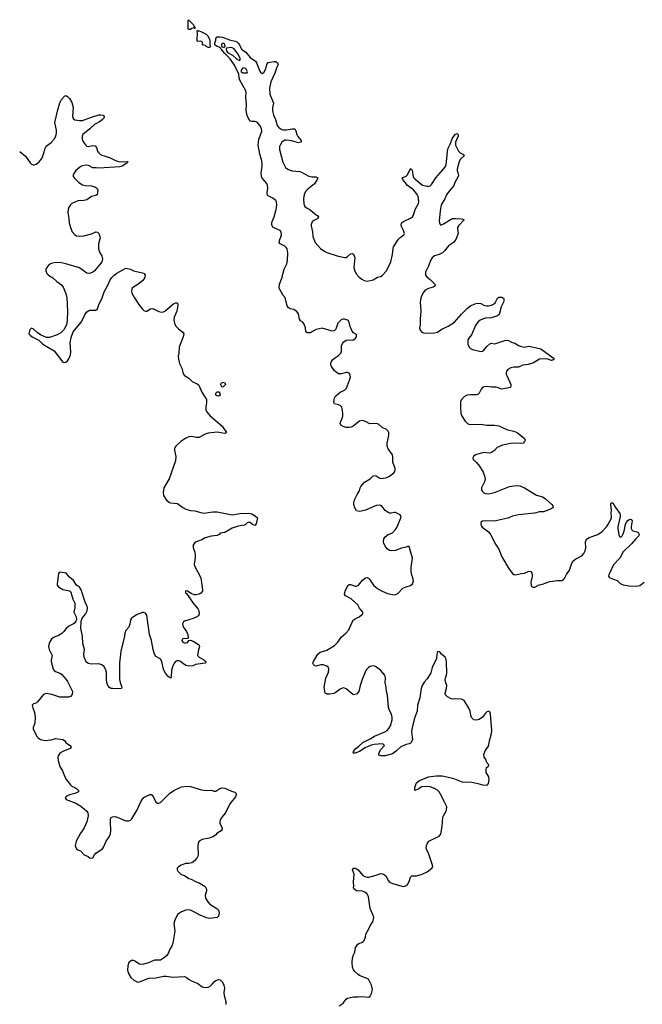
# Model space of a CAD drawing. Header units: inches. Extents: x 2294237 to 2473966, y 835830 to 1006981.
# Tile 31 of 77: x 2320212 to 2328524, y 956432 to 969585. Entities that reach past the tile are written whole.
import ezdxf

# ---------------------------------------------------------------- set-up
doc = ezdxf.new("R2010")
doc.units = ezdxf.units.IN
doc.header["$MEASUREMENT"] = 0
doc.layers.add('C3925', color=7, linetype='Continuous')
doc.layers.add('C3926', color=7, linetype='Continuous')

msp = doc.modelspace()

# ---------------------------------------------------------------- linework, layer by layer
at = {"layer": 'C3925', "color": 6, "elevation": 300}
for points in [[(2320449, 960000), (2320457, 959990), (2320490, 959969), (2320550, 959958), (2320630, 959966), (2320690, 959983), (2320786, 959970), (2320810, 959956), (2320830, 959928), (2320850, 959910), (2320884, 959890), (2320897, 959870), (2320887, 959850), (2320790, 959811), (2320750, 959785), (2320725, 959750), (2320721, 959730), (2320724, 959690), (2320749, 959610), (2320785, 959550), (2320814, 959470), (2320835, 959430), (2320890, 959362), (2320910, 959347), (2320947, 959330), (2320976, 959310), (2320995, 959290), (2320995, 959270), (2320980, 959260), (2320950, 959247), (2320878, 959230), (2320831, 959210), (2320818, 959190), (2320832, 959170), (2320960, 959120), (2321030, 959080), (2321079, 959039), (2321107, 959010), (2321120, 958990), (2321126, 958950), (2321110, 958870), (2321074, 958790), (2321020, 958710), (2320967, 958610), (2320953, 958550), (2320971, 958510), (2320990, 958495), (2321022, 958482), (2321073, 958430), (2321126, 958406), (2321150, 958388), (2321170, 958383), (2321190, 958390), (2321211, 958429), (2321229, 958450), (2321316, 958510), (2321331, 958530), (2321368, 958612), (2321406, 958670), (2321422, 958710), (2321428, 958750), (2321422, 958870), (2321425, 958910), (2321433, 958927), (2321450, 958938), (2321490, 958939), (2321630, 958883), (2321670, 958884), (2321690, 958891), (2321710, 958911), (2321777, 959023), (2321830, 959139), (2321850, 959173), (2321870, 959195), (2321930, 959228), (2321950, 959236), (2321970, 959234), (2321998, 959198), (2322030, 959131), (2322050, 959121), (2322070, 959119), (2322090, 959127), (2322110, 959144), (2322214, 959250), (2322270, 959289), (2322370, 959335), (2322446, 959346), (2322490, 959341), (2322639, 959299), (2322710, 959288), (2322770, 959291), (2322810, 959279), (2322830, 959281), (2322886, 959314), (2322910, 959323), (2322950, 959320), (2323039, 959279), (2323085, 959265), (2323101, 959250), (2323104, 959230), (2323095, 959205), (2323019, 959110), (2322958, 958990), (2322910, 958930), (2322887, 958890), (2322882, 958870), (2322885, 958850), (2322891, 958830), (2322913, 958790), (2322913, 958770), (2322902, 958750), (2322850, 958718), (2322827, 958690), (2322792, 958668), (2322741, 958650), (2322648, 958632), (2322609, 958611), (2322596, 958590), (2322589, 958530), (2322595, 958430), (2322591, 958409), (2322577, 958383), (2322546, 958350), (2322510, 958324), (2322470, 958314), (2322430, 958312), (2322368, 958292), (2322331, 958270), (2322316, 958250), (2322315, 958230), (2322323, 958210), (2322367, 958167), (2322410, 958151), (2322470, 958111), (2322502, 958102), (2322568, 958068), (2322610, 958055), (2322688, 958008), (2322705, 957970), (2322705, 957950), (2322686, 957890), (2322694, 957850), (2322722, 957802), (2322750, 957772), (2322844, 957710), (2322865, 957690), (2322875, 957650), (2322867, 957610), (2322848, 957592), (2322750, 957578), (2322707, 957587), (2322621, 957621), (2322530, 957672), (2322490, 957688), (2322468, 957692), (2322430, 957691), (2322370, 957668), (2322320, 957630), (2322282, 957558), (2322270, 957510), (2322285, 957410), (2322256, 957250), (2322241, 957210), (2322216, 957170), (2322194, 957110), (2322170, 957080), (2322130, 957047), (2322090, 957022), (2322010, 957021), (2321930, 956987), (2321850, 956962), (2321810, 956967), (2321749, 957010), (2321730, 957016), (2321704, 957016), (2321690, 957009), (2321671, 956989), (2321656, 956944), (2321651, 956890), (2321663, 956843), (2321697, 956790), (2321735, 956755), (2321770, 956735), (2321790, 956730), (2321810, 956734), (2321937, 956783), (2322034, 956786), (2322130, 956807), (2322170, 956807), (2322250, 956794), (2322410, 956802), (2322434, 956794), (2322467, 956767), (2322507, 956747), (2322592, 956712), (2322650, 956667), (2322670, 956659), (2322710, 956655), (2322730, 956659), (2322750, 956671), (2322781, 956699), (2322806, 956734), (2322829, 956750), (2322870, 956763), (2322890, 956761), (2322918, 956730), (2322938, 956690), (2322944, 956650), (2322939, 956590), (2322942, 956550), (2322964, 956470), (2322965, 956430)], [(2324478, 956410), (2324530, 956448), (2324570, 956501), (2324590, 956514), (2324670, 956531), (2324730, 956531), (2324770, 956537), (2324873, 956527), (2324890, 956542), (2324910, 956578), (2324922, 956630), (2324907, 956690), (2324867, 956767), (2324750, 956817), (2324730, 956830), (2324685, 956870), (2324670, 956892), (2324655, 956930), (2324651, 956990), (2324654, 957050), (2324666, 957094), (2324687, 957130), (2324695, 957190), (2324726, 957234), (2324750, 957248), (2324781, 957259), (2324797, 957270), (2324810, 957286), (2324829, 957330), (2324833, 957370), (2324869, 957430), (2324896, 957490), (2324925, 957535), (2324941, 957590), (2324937, 957610), (2324890, 957710), (2324868, 957868), (2324851, 957910), (2324818, 957930), (2324773, 957947), (2324730, 957943), (2324710, 957947), (2324674, 957974), (2324669, 957990), (2324673, 958010), (2324669, 958069), (2324678, 958170), (2324654, 958230), (2324670, 958250), (2324690, 958250), (2324710, 958241), (2324730, 958227), (2324794, 958154), (2324818, 958138), (2324850, 958129), (2324871, 958129), (2324970, 958156), (2325030, 958178), (2325057, 958177), (2325083, 958163), (2325104, 958144), (2325130, 958088), (2325150, 958064), (2325188, 958048), (2325330, 958007), (2325364, 958016), (2325387, 958033), (2325410, 958071), (2325428, 958130), (2325449, 958150), (2325510, 958150), (2325584, 958170), (2325650, 958200), (2325713, 958250), (2325726, 958270), (2325724, 958290), (2325670, 958450), (2325647, 958490), (2325640, 958520), (2325641, 958550), (2325654, 958586), (2325676, 958610), (2325810, 958680), (2325834, 958706), (2325853, 958807), (2325863, 958930), (2325870, 958950), (2325904, 959010), (2325910, 959030), (2325912, 959070), (2325907, 959090), (2325872, 959152), (2325848, 959210), (2325811, 959271), (2325790, 959294), (2325750, 959316), (2325690, 959337), (2325630, 959343), (2325582, 959338), (2325530, 959305), (2325489, 959289), (2325489, 959329), (2325499, 959370), (2325510, 959391), (2325550, 959424), (2325668, 959472), (2325770, 959482), (2325850, 959482), (2325995, 959455), (2326130, 959400), (2326190, 959404), (2326250, 959398), (2326330, 959382), (2326390, 959362), (2326450, 959359), (2326457, 959363), (2326470, 959382), (2326481, 959430), (2326473, 959470), (2326441, 959530), (2326439, 959570), (2326445, 959595), (2326470, 959614), (2326475, 959630), (2326454, 959654), (2326432, 959710), (2326414, 959734), (2326407, 959770), (2326424, 959816), (2326470, 959881), (2326488, 959970), (2326496, 960000)], [(2325451, 960000), (2325455, 959970), (2325439, 959930), (2325430, 959920), (2325411, 959910), (2325370, 959902), (2325301, 959870), (2325242, 959818), (2325190, 959780), (2325090, 959753), (2325031, 959751), (2325016, 959756), (2325007, 959767), (2325010, 959790), (2325029, 959831), (2325083, 959890), (2325066, 959906), (2325050, 959912), (2324943, 959903), (2324904, 959896), (2324822, 959858), (2324750, 959810), (2324690, 959788), (2324670, 959787), (2324665, 959790), (2324667, 959810), (2324698, 959850), (2324740, 959880), (2324791, 959930), (2324890, 959979), (2324925, 960000)]]:
    msp.add_lwpolyline(points, dxfattribs=at)
at = {"layer": 'C3926', "color": 6, "elevation": 300}
for points in [[(2322550, 969468), (2322536, 969476), (2322510, 969469), (2322490, 969455), (2322470, 969455), (2322463, 969463), (2322459, 969470), (2322461, 969570), (2322470, 969585), (2322475, 969575), (2322530, 969521), (2322546, 969490), (2322544, 969484), (2322554, 969470)], [(2322730, 969213), (2322699, 969230), (2322690, 969242), (2322648, 969250), (2322658, 969262), (2322648, 969290), (2322630, 969296), (2322590, 969295), (2322582, 969302), (2322579, 969330), (2322587, 969390), (2322582, 969438), (2322590, 969442), (2322596, 969436), (2322610, 969436), (2322630, 969426), (2322701, 969390), (2322723, 969370), (2322751, 969310), (2322751, 969251), (2322759, 969230), (2322750, 969215)], [(2322930, 969273), (2322910, 969264), (2322904, 969250), (2322905, 969225), (2322930, 969216), (2322943, 969217), (2322950, 969222), (2322954, 969226), (2322952, 969248), (2322944, 969264)], [(2323030, 969212), (2322974, 969206), (2322967, 969190), (2322973, 969170), (2322987, 969147), (2323052, 969112), (2323110, 969059), (2323130, 969047), (2323150, 969041), (2323157, 969050), (2323154, 969070), (2323123, 969130), (2323076, 969196), (2323050, 969210)], [(2323190, 968942), (2323168, 968910), (2323170, 968887), (2323190, 968877), (2323250, 968874), (2323253, 968890), (2323233, 968933)], [(2322910, 964678), (2322899, 964710), (2322902, 964730), (2322930, 964741), (2322956, 964730), (2322959, 964710), (2322930, 964679)], [(2322870, 964555), (2322842, 964562), (2322829, 964570), (2322830, 964594), (2322850, 964614), (2322870, 964614), (2322885, 964590), (2322890, 964568)]]:
    msp.add_lwpolyline(points, close=True, dxfattribs=at)
for points in [[(2324925, 960000), (2324947, 960013), (2325086, 960070), (2325116, 960090), (2325136, 960110), (2325160, 960150), (2325183, 960230), (2325186, 960270), (2325177, 960310), (2325150, 960355), (2325137, 960397), (2325121, 960561), (2325108, 960610), (2325104, 960670), (2325092, 960730), (2325094, 960794), (2325087, 960830), (2325030, 960895), (2324963, 960943), (2324930, 960952), (2324890, 960944), (2324867, 960930), (2324833, 960890), (2324784, 960770), (2324756, 960690), (2324738, 960610), (2324710, 960575), (2324670, 960567), (2324650, 960578), (2324570, 960645), (2324550, 960657), (2324530, 960660), (2324490, 960644), (2324439, 960601), (2324410, 960584), (2324350, 960575), (2324316, 960576), (2324289, 960590), (2324275, 960670), (2324299, 960790), (2324336, 960870), (2324339, 960910), (2324334, 960930), (2324310, 960950), (2324265, 960965), (2324230, 960967), (2324170, 960951), (2324150, 960953), (2324132, 960972), (2324127, 960990), (2324133, 961010), (2324190, 961108), (2324225, 961135), (2324310, 961164), (2324414, 961226), (2324458, 961270), (2324505, 961335), (2324567, 961390), (2324606, 961434), (2324650, 961536), (2324670, 961568), (2324690, 961583), (2324746, 961610), (2324794, 961650), (2324794, 961670), (2324750, 961724), (2324727, 961770), (2324635, 961850), (2324562, 961890), (2324548, 961910), (2324556, 961950), (2324594, 962026), (2324610, 962039), (2324630, 962042), (2324690, 962018), (2324710, 962018), (2324733, 962030), (2324790, 962096), (2324830, 962127), (2324850, 962132), (2324870, 962124), (2324883, 962110), (2324936, 962030), (2324970, 961998), (2325010, 961972), (2325050, 961950), (2325121, 961921), (2325210, 961904), (2325235, 961905), (2325260, 961920), (2325327, 961990), (2325370, 962010), (2325430, 962025), (2325456, 962050), (2325467, 962090), (2325461, 962130), (2325446, 962166), (2325438, 962210), (2325439, 962270), (2325456, 962390), (2325410, 962548), (2325390, 962549), (2325370, 962538), (2325310, 962525), (2325230, 962492), (2325170, 962489), (2325150, 962493), (2325117, 962517), (2325090, 962553), (2325072, 962590), (2325067, 962610), (2325072, 962648), (2325090, 962676), (2325130, 962707), (2325190, 962731), (2325230, 962775), (2325250, 962811), (2325298, 962930), (2325303, 962950), (2325289, 962970), (2325230, 963000), (2325210, 963002), (2325170, 962991), (2325150, 962993), (2325130, 963000), (2325089, 963030), (2325050, 963081), (2325030, 963095), (2325010, 963101), (2324970, 963094), (2324827, 963033), (2324770, 963018), (2324750, 963016), (2324710, 963024), (2324684, 963064), (2324671, 963110), (2324671, 963130), (2324683, 963170), (2324716, 963244), (2324747, 963290), (2324758, 963330), (2324768, 963350), (2324815, 963405), (2324889, 963451), (2324930, 963490), (2324950, 963496), (2324970, 963490), (2325010, 963463), (2325030, 963458), (2325070, 963460), (2325113, 963470), (2325150, 963486), (2325207, 963530), (2325222, 963550), (2325226, 963570), (2325223, 963590), (2325195, 963675), (2325194, 963746), (2325190, 963770), (2325132, 963850), (2325118, 963890), (2325116, 963930), (2325142, 964030), (2325139, 964070), (2325130, 964090), (2325110, 964110), (2325050, 964137), (2325001, 964181), (2324970, 964189), (2324886, 964186), (2324830, 964217), (2324790, 964230), (2324750, 964221), (2324663, 964157), (2324637, 964143), (2324610, 964137), (2324570, 964139), (2324529, 964149), (2324498, 964170), (2324490, 964190), (2324493, 964210), (2324513, 964250), (2324525, 964290), (2324527, 964327), (2324519, 964390), (2324511, 964411), (2324490, 964431), (2324470, 964442), (2324414, 964454), (2324406, 964470), (2324408, 964510), (2324413, 964530), (2324426, 964554), (2324490, 964607), (2324550, 964637), (2324576, 964664), (2324617, 964770), (2324626, 964810), (2324625, 964830), (2324610, 964861), (2324590, 964873), (2324570, 964872), (2324510, 964854), (2324490, 964852), (2324470, 964856), (2324435, 964875), (2324413, 964893), (2324373, 964950), (2324366, 964970), (2324366, 964990), (2324370, 965010), (2324393, 965047), (2324415, 965065), (2324470, 965098), (2324501, 965130), (2324508, 965152), (2324509, 965230), (2324520, 965260), (2324537, 965283), (2324570, 965304), (2324606, 965306), (2324650, 965302), (2324670, 965308), (2324697, 965330), (2324709, 965350), (2324710, 965374), (2324694, 965390), (2324670, 965401), (2324650, 965424), (2324625, 965485), (2324610, 965544), (2324600, 965560), (2324590, 965572), (2324550, 965584), (2324530, 965584), (2324510, 965578), (2324461, 965530), (2324432, 965450), (2324410, 965427), (2324390, 965425), (2324371, 965430), (2324250, 965465), (2324170, 965448), (2324090, 965403), (2324050, 965400), (2324034, 965414), (2324026, 965470), (2324010, 965519), (2323990, 965543), (2323962, 965562), (2323946, 965586), (2323936, 965656), (2323910, 965686), (2323890, 965701), (2323870, 965712), (2323821, 965721), (2323798, 965738), (2323784, 965764), (2323754, 965874), (2323730, 965902), (2323678, 965998), (2323674, 966010), (2323681, 966050), (2323710, 966130), (2323743, 966250), (2323776, 966324), (2323785, 966370), (2323791, 966471), (2323782, 966522), (2323770, 966543), (2323750, 966559), (2323690, 966590), (2323678, 966610), (2323684, 966650), (2323699, 966681), (2323706, 966710), (2323704, 966750), (2323689, 966770), (2323596, 966810), (2323580, 966840), (2323578, 966870), (2323582, 966890), (2323609, 966951), (2323636, 967050), (2323646, 967110), (2323642, 967150), (2323630, 967170), (2323590, 967201), (2323530, 967230), (2323521, 967241), (2323515, 967270), (2323525, 967330), (2323521, 967370), (2323510, 967395), (2323447, 967467), (2323438, 967490), (2323436, 967536), (2323449, 967630), (2323449, 967669), (2323439, 967719), (2323418, 967790), (2323396, 967910), (2323406, 967990), (2323443, 968090), (2323438, 968130), (2323416, 968170), (2323385, 968210), (2323370, 968219), (2323350, 968224), (2323310, 968225), (2323294, 968230), (2323270, 968255), (2323250, 968304), (2323235, 968370), (2323240, 968450), (2323230, 968550), (2323236, 968610), (2323233, 968633), (2323150, 968777), (2323141, 968810), (2323137, 968857), (2323079, 968979), (2323022, 969062), (2322950, 969134), (2322902, 969190), (2322899, 969199), (2322876, 969216), (2322838, 969230), (2322818, 969250), (2322817, 969270), (2322829, 969310), (2322829, 969330), (2322838, 969350), (2322850, 969354), (2322884, 969356), (2322918, 969350), (2323014, 969314), (2323090, 969296), (2323110, 969288), (2323130, 969273), (2323148, 969250), (2323172, 969192), (2323230, 969150), (2323290, 969079), (2323359, 969030), (2323373, 969010), (2323418, 968898), (2323433, 968873), (2323450, 968867), (2323470, 968881), (2323497, 968930), (2323510, 968986), (2323530, 969013), (2323550, 969019), (2323610, 969026), (2323630, 969025), (2323655, 969010), (2323661, 968990), (2323655, 968970), (2323643, 968950), (2323616, 968870), (2323566, 968754), (2323549, 968670), (2323550, 968590), (2323601, 968470), (2323589, 968411), (2323589, 968370), (2323600, 968310), (2323625, 968250), (2323649, 968170), (2323670, 968144), (2323710, 968119), (2323733, 968113), (2323770, 968113), (2323850, 968127), (2323885, 968125), (2323900, 968100), (2323913, 968053), (2323925, 968025), (2323971, 967970), (2323970, 967949), (2323930, 967941), (2323845, 967965), (2323770, 967977), (2323750, 967974), (2323710, 967947), (2323687, 967910), (2323681, 967890), (2323679, 967850), (2323723, 967683), (2323760, 967610), (2323790, 967586), (2323847, 967567), (2323950, 967559), (2323976, 967550), (2324070, 967495), (2324110, 967487), (2324165, 967485), (2324190, 967470), (2324185, 967450), (2324146, 967390), (2324059, 967321), (2324029, 967290), (2324011, 967250), (2324000, 967190), (2324006, 967126), (2324020, 967090), (2324050, 967067), (2324087, 967050), (2324151, 966990), (2324190, 966965), (2324201, 966950), (2324191, 966930), (2324137, 966903), (2324116, 966884), (2324102, 966850), (2324101, 966830), (2324120, 966750), (2324126, 966690), (2324156, 966610), (2324227, 966530), (2324270, 966495), (2324310, 966475), (2324450, 966432), (2324550, 966409), (2324570, 966410), (2324590, 966420), (2324630, 966458), (2324650, 966460), (2324670, 966451), (2324684, 966410), (2324674, 966274), (2324686, 966226), (2324707, 966187), (2324745, 966145), (2324778, 966118), (2324810, 966100), (2324850, 966091), (2324932, 966108), (2324990, 966144), (2325030, 966155), (2325050, 966167), (2325110, 966228), (2325166, 966350), (2325191, 966450), (2325196, 966530), (2325202, 966550), (2325268, 966652), (2325290, 966674), (2325339, 966710), (2325348, 966730), (2325337, 966770), (2325306, 966830), (2325310, 966870), (2325336, 966890), (2325430, 966933), (2325454, 966950), (2325468, 966972), (2325493, 967047), (2325538, 967130), (2325542, 967150), (2325537, 967190), (2325530, 967221), (2325516, 967250), (2325470, 967310), (2325390, 967371), (2325326, 967450), (2325318, 967470), (2325370, 967496), (2325390, 967514), (2325430, 967596), (2325450, 967574), (2325466, 967486), (2325473, 967470), (2325490, 967453), (2325590, 967376), (2325650, 967361), (2325670, 967360), (2325690, 967366), (2325710, 967385), (2325769, 967471), (2325862, 967578), (2325895, 967625), (2325904, 967650), (2325920, 967770), (2325922, 967830), (2325932, 967870), (2325960, 967920), (2325990, 968002), (2326010, 968035), (2326030, 968054), (2326050, 968063), (2326067, 968050), (2326066, 968030), (2326032, 967950), (2326031, 967910), (2326069, 967829), (2326090, 967806), (2326127, 967787), (2326151, 967770), (2326098, 967722), (2326079, 967690), (2326052, 967590), (2326053, 967570), (2326067, 967527), (2326069, 967510), (2326065, 967490), (2326023, 967410), (2326008, 967370), (2325996, 967350), (2325927, 967273), (2325910, 967246), (2325887, 967193), (2325839, 967110), (2325823, 967030), (2325813, 966893), (2325815, 966870), (2325824, 966850), (2325830, 966844), (2325844, 966844), (2325870, 966856), (2325970, 966921), (2325990, 966927), (2326030, 966931), (2326105, 966925), (2326130, 966920), (2326146, 966910), (2326069, 966830), (2326058, 966810), (2326055, 966790), (2326066, 966730), (2326034, 966650), (2326020, 966630), (2326002, 966610), (2325937, 966563), (2325884, 966496), (2325858, 966470), (2325812, 966448), (2325751, 966429), (2325717, 966403), (2325694, 966366), (2325669, 966291), (2325630, 966210), (2325630, 966170), (2325646, 966150), (2325690, 966115), (2325737, 966070), (2325755, 966050), (2325758, 966030), (2325731, 966010), (2325670, 965994), (2325626, 965970), (2325606, 965950), (2325594, 965930), (2325569, 965870), (2325558, 965810), (2325567, 965690), (2325557, 965590), (2325558, 965510), (2325550, 965470), (2325556, 965436), (2325579, 965410), (2325610, 965398), (2325750, 965401), (2325790, 965409), (2325849, 965451), (2325930, 965490), (2326017, 965543), (2326110, 965650), (2326191, 965730), (2326230, 965761), (2326288, 965788), (2326330, 965800), (2326370, 965794), (2326410, 965770), (2326444, 965764), (2326470, 965763), (2326510, 965770), (2326537, 965783), (2326558, 965802), (2326590, 965863), (2326599, 965870), (2326610, 965876), (2326650, 965876), (2326670, 965863), (2326675, 965850), (2326676, 965830), (2326671, 965810), (2326641, 965750), (2326612, 965648), (2326592, 965628), (2326510, 965601), (2326430, 965596), (2326390, 965586), (2326359, 965570), (2326333, 965550), (2326302, 965510), (2326244, 965376), (2326206, 965330), (2326196, 965310), (2326193, 965250), (2326212, 965210), (2326231, 965191), (2326259, 965179), (2326370, 965152), (2326390, 965155), (2326410, 965169), (2326450, 965220), (2326490, 965257), (2326510, 965262), (2326550, 965256), (2326570, 965259), (2326690, 965300), (2326730, 965303), (2326779, 965279), (2326824, 965264), (2326870, 965234), (2326910, 965217), (2326950, 965212), (2327010, 965224), (2327110, 965200), (2327170, 965190), (2327334, 965070), (2327348, 965050), (2327330, 965037), (2327310, 965034), (2327250, 965055), (2327150, 965052), (2327070, 965000), (2327002, 964978), (2326930, 964972), (2326870, 964943), (2326810, 964943), (2326768, 964932), (2326730, 964910), (2326712, 964890), (2326705, 964870), (2326705, 964850), (2326713, 964830), (2326768, 964710), (2326770, 964690), (2326766, 964670), (2326650, 964650), (2326630, 964653), (2326590, 964671), (2326570, 964675), (2326510, 964675), (2326450, 964684), (2326410, 964680), (2326389, 964671), (2326371, 964650), (2326346, 964594), (2326330, 964577), (2326308, 964572), (2326230, 964575), (2326186, 964570), (2326149, 964551), (2326110, 964513), (2326102, 964498), (2326097, 964470), (2326097, 964410), (2326102, 964330), (2326110, 964296), (2326160, 964220), (2326190, 964190), (2326210, 964181), (2326250, 964176), (2326370, 964182), (2326450, 964170), (2326550, 964168), (2326610, 964160), (2326726, 964106), (2326808, 964088), (2326851, 964070), (2326952, 963990), (2326962, 963970), (2326952, 963950), (2326931, 963929), (2326896, 963925), (2326786, 963926), (2326657, 963903), (2326587, 963870), (2326550, 963828), (2326510, 963802), (2326490, 963794), (2326410, 963803), (2326390, 963800), (2326299, 963770), (2326268, 963750), (2326263, 963730), (2326267, 963710), (2326311, 963670), (2326350, 963622), (2326401, 963541), (2326419, 963490), (2326424, 963450), (2326418, 963410), (2326379, 963330), (2326375, 963310), (2326386, 963286), (2326403, 963270), (2326430, 963256), (2326470, 963252), (2326550, 963269), (2326752, 963348), (2326841, 963361), (2326890, 963357), (2326953, 963333), (2327110, 963233), (2327190, 963212), (2327228, 963190), (2327314, 963110), (2327331, 963090), (2327335, 963070), (2327308, 963052), (2327209, 963011), (2327150, 963009), (2327086, 962994), (2326870, 962971), (2326790, 962951), (2326730, 962926), (2326570, 962889), (2326390, 962887), (2326368, 962870), (2326366, 962850), (2326371, 962830), (2326388, 962808), (2326470, 962742), (2326502, 962702), (2326556, 962590), (2326609, 962510), (2326650, 962410), (2326746, 962246), (2326789, 962189), (2326810, 962174), (2326830, 962168), (2326910, 962189), (2326950, 962190), (2327010, 962217), (2327034, 962214), (2327050, 962191), (2327052, 962172), (2327052, 962148), (2327036, 962070), (2327040, 962030), (2327051, 962010), (2327070, 962003), (2327090, 962006), (2327146, 962034), (2327190, 962045), (2327290, 962081), (2327390, 962095), (2327448, 962092), (2327470, 962106), (2327490, 962130), (2327510, 962173), (2327550, 962230), (2327577, 962310), (2327597, 962350), (2327636, 962384), (2327715, 962425), (2327745, 962455), (2327762, 962490), (2327770, 962530), (2327765, 962610), (2327773, 962630), (2327788, 962650), (2327814, 962666), (2327930, 962710), (2327987, 962750), (2328047, 962810), (2328065, 962835), (2328100, 962900), (2328111, 962930), (2328114, 962950), (2328109, 962991), (2328114, 963034), (2328104, 963110), (2328110, 963131), (2328130, 963131), (2328166, 963070), (2328222, 962990), (2328228, 962970), (2328228, 962948), (2328198, 962810), (2328198, 962790), (2328210, 962702), (2328221, 962681), (2328230, 962671), (2328250, 962683), (2328270, 962716), (2328286, 962770), (2328294, 962830), (2328310, 962870), (2328330, 962894), (2328350, 962907), (2328370, 962911), (2328383, 962903), (2328390, 962890), (2328373, 962810), (2328373, 962790), (2328382, 962770), (2328398, 962758), (2328450, 962745), (2328470, 962733), (2328482, 962710), (2328479, 962690), (2328470, 962679), (2328433, 962647), (2328378, 962582), (2328270, 962477), (2328224, 962390), (2328138, 962302), (2328075, 962170), (2328071, 962150), (2328080, 962140), (2328091, 962131), (2328190, 962095), (2328230, 962055), (2328270, 962036), (2328350, 962022), (2328450, 962016), (2328490, 962026), (2328547, 962073)], [(2320212, 967823), (2320290, 967760), (2320350, 967674), (2320370, 967656), (2320390, 967646), (2320410, 967646), (2320430, 967656), (2320470, 967688), (2320506, 967730), (2320530, 967790), (2320551, 967869), (2320564, 967896), (2320630, 967945), (2320674, 967990), (2320695, 968030), (2320702, 968070), (2320702, 968110), (2320682, 968210), (2320720, 968380), (2320750, 968475), (2320770, 968519), (2320810, 968565), (2320830, 968571), (2320850, 968559), (2320878, 968530), (2320910, 968479), (2320926, 968410), (2320919, 968290), (2320926, 968266), (2320947, 968247), (2321010, 968237), (2321050, 968239), (2321170, 968283), (2321267, 968313), (2321294, 968314), (2321328, 968308), (2321339, 968290), (2321335, 968270), (2321315, 968245), (2321279, 968221), (2321210, 968185), (2321150, 968126), (2321075, 968070), (2321056, 968050), (2321047, 968030), (2321044, 968010), (2321046, 967990), (2321063, 967950), (2321090, 967913), (2321110, 967897), (2321130, 967892), (2321190, 967905), (2321218, 967898), (2321236, 967876), (2321252, 967830), (2321264, 967810), (2321290, 967784), (2321310, 967774), (2321410, 967746), (2321490, 967704), (2321529, 967691), (2321596, 967684), (2321652, 967692), (2321661, 967690), (2321642, 967678), (2321642, 967670), (2321581, 967630), (2321550, 967620), (2321270, 967603), (2321232, 967608), (2321190, 967608), (2321130, 967635), (2321090, 967640), (2321050, 967633), (2321030, 967625), (2320986, 967594), (2320962, 967570), (2320936, 967530), (2320928, 967510), (2320928, 967490), (2320939, 967470), (2321001, 967410), (2321050, 967380), (2321089, 967369), (2321170, 967364), (2321226, 967346), (2321244, 967330), (2321253, 967310), (2321251, 967270), (2321244, 967250), (2321230, 967238), (2321170, 967221), (2321110, 967180), (2321070, 967170), (2320990, 967165), (2320910, 967130), (2320889, 967111), (2320870, 967079), (2320859, 967050), (2320856, 967010), (2320870, 966930), (2320874, 966870), (2320888, 966808), (2320914, 966750), (2320950, 966712), (2320970, 966698), (2321010, 966692), (2321070, 966698), (2321170, 966726), (2321230, 966749), (2321250, 966746), (2321268, 966728), (2321283, 966690), (2321285, 966670), (2321264, 966590), (2321264, 966524), (2321280, 966470), (2321310, 966430), (2321318, 966390), (2321315, 966370), (2321308, 966350), (2321279, 966310), (2321210, 966230), (2321190, 966212), (2321150, 966196), (2321110, 966199), (2321010, 966271), (2320830, 966324), (2320750, 966343), (2320670, 966337), (2320630, 966329), (2320604, 966316), (2320583, 966290), (2320561, 966250), (2320559, 966230), (2320573, 966193), (2320596, 966170), (2320656, 966136), (2320709, 966089), (2320770, 966045), (2320794, 966010), (2320827, 965927), (2320840, 965870), (2320849, 965689), (2320846, 965570), (2320839, 965510), (2320800, 965440), (2320759, 965401), (2320710, 965376), (2320610, 965338), (2320570, 965339), (2320490, 965373), (2320445, 965405), (2320390, 965457), (2320370, 965462), (2320350, 965448), (2320341, 965430), (2320336, 965390), (2320351, 965370), (2320378, 965350), (2320466, 965305), (2320521, 965250), (2320670, 965162), (2320790, 965012), (2320810, 965005), (2320830, 965011), (2320850, 965026), (2320870, 965056), (2320892, 965110), (2320896, 965150), (2320885, 965270), (2320901, 965339), (2320927, 965413), (2320943, 965437), (2321039, 965550), (2321080, 965640), (2321110, 965682), (2321130, 965696), (2321150, 965703), (2321230, 965705), (2321250, 965721), (2321274, 965790), (2321310, 965857), (2321341, 965950), (2321390, 966037), (2321420, 966110), (2321441, 966139), (2321470, 966168), (2321510, 966198), (2321630, 966264), (2321690, 966251), (2321730, 966230), (2321810, 966210), (2321850, 966205), (2321875, 966195), (2321888, 966170), (2321879, 966130), (2321850, 966096), (2321790, 966046), (2321730, 966013), (2321710, 965993), (2321706, 965950), (2321711, 965930), (2321743, 965870), (2321810, 965765), (2321850, 965716), (2321870, 965699), (2321890, 965691), (2321910, 965693), (2321959, 965721), (2321990, 965729), (2322070, 965688), (2322110, 965677), (2322130, 965681), (2322150, 965692), (2322270, 965792), (2322290, 965803), (2322310, 965801), (2322321, 965790), (2322323, 965770), (2322310, 965690), (2322272, 965610), (2322269, 965571), (2322278, 965530), (2322297, 965490), (2322330, 965454), (2322390, 965410), (2322402, 965390), (2322396, 965350), (2322340, 965210), (2322336, 965130), (2322328, 965090), (2322330, 965050), (2322345, 964990), (2322375, 964930), (2322395, 964855), (2322412, 964832), (2322470, 964794), (2322513, 964753), (2322582, 964722), (2322602, 964702), (2322645, 964610), (2322707, 964510), (2322707, 964470), (2322697, 964410), (2322698, 964370), (2322704, 964350), (2322750, 964298), (2322913, 964153), (2322971, 964070), (2322970, 964066), (2322950, 964058), (2322850, 964075), (2322730, 964062), (2322690, 964050), (2322610, 964005), (2322570, 964003), (2322510, 964015), (2322470, 964014), (2322430, 963995), (2322364, 963950), (2322296, 963890), (2322284, 963870), (2322279, 963850), (2322279, 963830), (2322295, 963750), (2322292, 963690), (2322206, 963450), (2322136, 963330), (2322128, 963270), (2322132, 963230), (2322170, 963167), (2322210, 963137), (2322230, 963130), (2322320, 963120), (2322390, 963067), (2322430, 963047), (2322490, 963027), (2322550, 963025), (2322630, 963001), (2322670, 962995), (2322790, 963012), (2322850, 963010), (2323050, 962972), (2323150, 962987), (2323270, 962993), (2323310, 962983), (2323332, 962972), (2323366, 962950), (2323386, 962930), (2323370, 962849), (2323351, 962830), (2323321, 962841), (2323290, 962869), (2323262, 962870), (2323250, 962865), (2323223, 962837), (2323209, 962831), (2323130, 962817), (2323050, 962792), (2322950, 962733), (2322890, 962724), (2322873, 962707), (2322847, 962693), (2322770, 962684), (2322690, 962665), (2322643, 962637), (2322570, 962610), (2322547, 962593), (2322530, 962570), (2322526, 962530), (2322549, 962470), (2322556, 962430), (2322555, 962390), (2322543, 962317), (2322546, 962290), (2322631, 962130), (2322653, 961970), (2322651, 961950), (2322630, 961923), (2322608, 961912), (2322570, 961902), (2322543, 961903), (2322499, 961919), (2322450, 961953), (2322430, 961955), (2322425, 961950), (2322427, 961930), (2322439, 961919), (2322529, 961790), (2322590, 961715), (2322602, 961690), (2322610, 961650), (2322597, 961623), (2322560, 961600), (2322530, 961587), (2322410, 961552), (2322398, 961542), (2322386, 961514), (2322393, 961473), (2322437, 961410), (2322457, 961370), (2322462, 961330), (2322450, 961318), (2322390, 961316), (2322381, 961310), (2322375, 961290), (2322390, 961268), (2322410, 961261), (2322430, 961261), (2322450, 961266), (2322470, 961294), (2322490, 961298), (2322530, 961284), (2322598, 961238), (2322606, 961230), (2322611, 961210), (2322593, 961150), (2322587, 961090), (2322607, 961070), (2322672, 961032), (2322690, 961016), (2322696, 961010), (2322694, 960990), (2322590, 960977), (2322559, 960970), (2322527, 960953), (2322470, 960947), (2322430, 960960), (2322350, 961016), (2322330, 961022), (2322310, 961021), (2322290, 961010), (2322275, 960990), (2322250, 960939), (2322237, 960890), (2322234, 960806), (2322230, 960789), (2322210, 960797), (2322190, 960816), (2322149, 960870), (2322130, 960910), (2322109, 961009), (2322096, 961036), (2322087, 961047), (2322030, 961080), (2322011, 961111), (2321995, 961170), (2321972, 961290), (2321944, 961370), (2321910, 961630), (2321890, 961659), (2321870, 961668), (2321850, 961668), (2321781, 961639), (2321731, 961610), (2321706, 961590), (2321690, 961570), (2321681, 961510), (2321668, 961470), (2321630, 961426), (2321615, 961390), (2321610, 961350), (2321563, 961150), (2321546, 960990), (2321544, 960770), (2321552, 960730), (2321577, 960670), (2321573, 960650), (2321550, 960646), (2321450, 960650), (2321430, 960652), (2321410, 960662), (2321390, 960690), (2321377, 960730), (2321371, 960770), (2321372, 960870), (2321359, 960910), (2321340, 960940), (2321310, 960965), (2321270, 960980), (2321170, 960975), (2321130, 960983), (2321110, 960997), (2321096, 961016), (2321073, 961070), (2321069, 961110), (2321077, 961170), (2321056, 961250), (2321050, 961350), (2321030, 961450), (2321031, 961549), (2321044, 961590), (2321090, 961642), (2321106, 961670), (2321112, 961690), (2321115, 961730), (2321111, 961750), (2321091, 961791), (2321034, 961970), (2321010, 962005), (2320972, 962032), (2320930, 962093), (2320879, 962139), (2320832, 962190), (2320810, 962198), (2320778, 962202), (2320750, 962204), (2320741, 962199), (2320730, 962186), (2320711, 962050), (2320713, 962030), (2320730, 962007), (2320765, 961985), (2320790, 961975), (2320875, 961955), (2320888, 961948), (2320896, 961936), (2320923, 961843), (2320946, 961790), (2320948, 961730), (2320933, 961670), (2320965, 961610), (2320971, 961570), (2320963, 961550), (2320947, 961530), (2320930, 961516), (2320870, 961485), (2320831, 961450), (2320799, 961410), (2320774, 961386), (2320730, 961360), (2320670, 961336), (2320638, 961310), (2320619, 961281), (2320607, 961250), (2320598, 961210), (2320600, 961190), (2320605, 961170), (2320645, 961090), (2320630, 961030), (2320632, 961010), (2320660, 960910), (2320671, 960891), (2320690, 960876), (2320750, 960855), (2320770, 960842), (2320832, 960770), (2320850, 960744), (2320907, 960630), (2320915, 960610), (2320912, 960570), (2320890, 960544), (2320865, 960535), (2320830, 960533), (2320750, 960537), (2320642, 960570), (2320570, 960582), (2320550, 960579), (2320530, 960570), (2320450, 960472), (2320430, 960457), (2320395, 960445), (2320378, 960430), (2320386, 960394), (2320410, 960330), (2320419, 960270), (2320414, 960186), (2320394, 960130), (2320394, 960110), (2320442, 960010), (2320449, 960000)], [(2326496, 960000), (2326510, 960050), (2326514, 960090), (2326499, 960310), (2326490, 960339), (2326470, 960347), (2326450, 960340), (2326430, 960322), (2326391, 960270), (2326345, 960235), (2326310, 960227), (2326274, 960234), (2326245, 960265), (2326234, 960294), (2326224, 960350), (2326210, 960387), (2326147, 960490), (2326110, 960510), (2326030, 960513), (2325990, 960508), (2325970, 960513), (2325921, 960541), (2325900, 960560), (2325894, 960570), (2325892, 960590), (2325910, 960651), (2325915, 960690), (2325898, 960738), (2325893, 960770), (2325895, 960790), (2325915, 960850), (2325910, 961010), (2325899, 961050), (2325890, 961070), (2325844, 961110), (2325830, 961129), (2325810, 961142), (2325790, 961146), (2325781, 961110), (2325775, 961050), (2325719, 960930), (2325701, 960859), (2325650, 960781), (2325610, 960735), (2325585, 960690), (2325570, 960650), (2325553, 960527), (2325523, 960430), (2325517, 960350), (2325489, 960270), (2325450, 960130), (2325444, 960070), (2325451, 960000)]]:
    msp.add_lwpolyline(points, dxfattribs=at)

doc.saveas('drawing.dxf')
